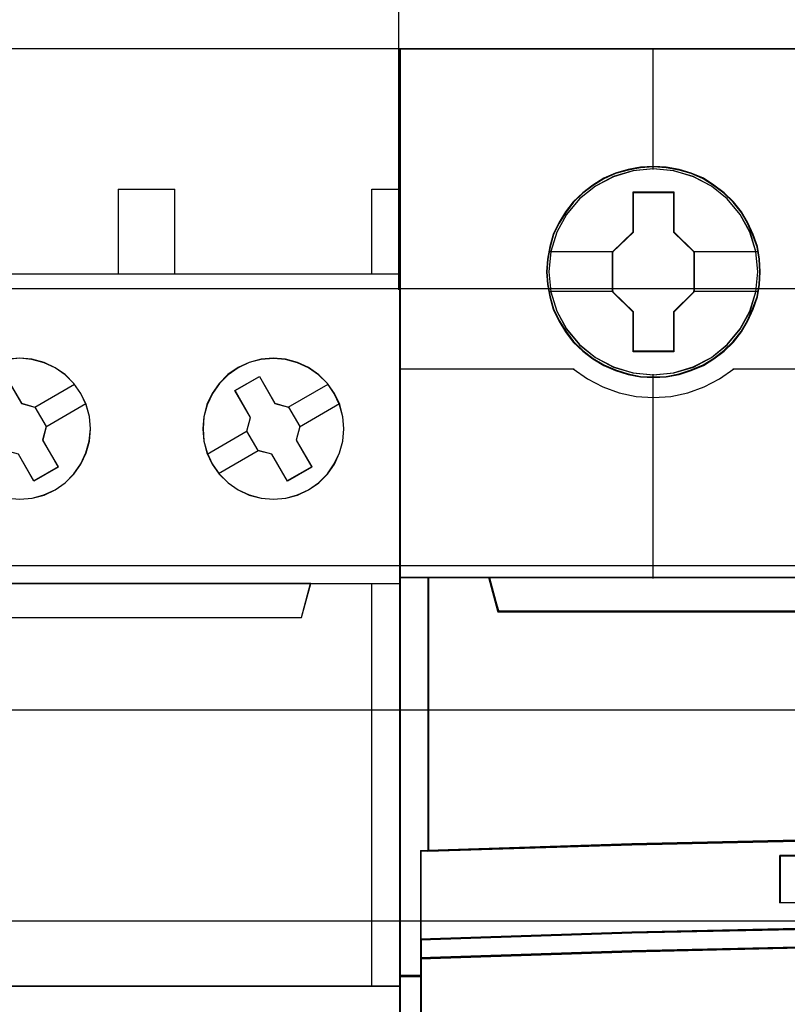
# Model space of a CAD drawing. Extents: x -558982 to 5119495, y -5290134 to 97908.
# Tile 156 of 256: x -472737 to -472465, y -22518 to -22169. Entities that reach past the tile are written whole.
import ezdxf

# ---------------------------------------------------------------- set-up
doc = ezdxf.new("R2010")
doc.units = 0
doc.header["$MEASUREMENT"] = 0
doc.layers.get('0').update_dxf_attribs({"color": 252})
for name, color, linetype in [('30', 7, 'Continuous'), ('45', 8, 'Continuous'), ('50', 7, 'Continuous')]:
    doc.layers.add(name, color=color, linetype=linetype)

# ---------------------------------------------------------------- blocks, each defined once
blk = doc.blocks.new('*U1085')
at = {"layer": '50', "color": 7}
for points in [[(509.985212, -277.514077), (834.016113, -277.514077)], [(509.985212, -277.514077), (834.016113, -277.514077)], [(707.95137, -277.556447), (707.95137, -257.54713)], [(509.985212, -287.349254), (834.016113, -287.349254), (834.016113, -333.651915), (509.985212, -333.651915), (509.985212, -287.349254)]]:
    blk.add_lwpolyline(points, dxfattribs=at)
blk = doc.blocks.new('*U1086')
at = {"layer": '30', "color": 7}
blk.add_lwpolyline([(499.9802, -292.478694), (844.087401, -292.478694), (844.087401, -328.453624), (499.9802, -328.453624), (499.9802, -292.478694)], close=True, dxfattribs=at)
for points in [[(499.9802, -292.478694), (844.087401, -292.478694), (844.087401, -328.453624), (499.9802, -328.453624), (499.9802, -292.478694)], [(499.9802, -299.972919), (844.087401, -299.972919), (844.087401, -320.959398), (499.9802, -320.959398), (499.9802, -299.972919)]]:
    blk.add_lwpolyline(points, dxfattribs=at)
blk = doc.blocks.new('*U1090')
at = {"layer": '45', "color": 7}
for points in [[(689.996952, -268.987078), (708.00174, -268.987078), (708.00174, -268.987078), (708.00174, -352.016739), (708.00174, -352.016739), (689.996952, -352.016739), (689.996952, -352.016739), (671.998012, -352.016739), (671.998012, -352.016739), (671.998012, -268.987078), (671.998012, -268.987078), (689.996952, -268.987078), (689.996952, -268.987078)], [(705.662788, -281.244259), (705.416529, -280.8809), (705.105775, -280.576147), (704.748115, -280.32414), (704.355275, -280.14246), (703.927255, -280.025248), (703.493371, -279.990084), (703.059488, -280.025248), (702.637332, -280.1366), (702.244491, -280.32414), (701.880968, -280.570286), (701.576077, -280.8809), (701.323955, -281.238398), (701.13633, -281.636921), (701.024928, -282.064747), (700.989748, -282.492573), (701.024928, -282.93212), (701.13633, -283.348225), (701.318092, -283.746747), (701.570213, -284.104246), (701.886831, -284.42072), (702.244491, -284.666866), (702.637332, -284.848546), (703.059488, -284.959898), (703.499235, -284.995061), (703.933118, -284.959898), (704.349411, -284.848546), (704.748115, -284.666866), (705.105775, -284.414859), (705.416529, -284.104246), (705.662788, -283.746747), (705.844549, -283.354085), (705.967678, -282.93212), (706.002858, -282.498433), (705.967678, -282.064747), (705.850413, -281.636921), (705.662788, -281.244259)], [(705.658385, -281.246901), (705.412778, -280.884311), (705.102845, -280.580203), (704.74613, -280.328729), (704.354329, -280.147434), (703.927441, -280.03047), (703.494705, -279.99538), (703.061969, -280.03047), (702.640928, -280.141586), (702.249127, -280.328729), (701.886564, -280.574355), (701.582479, -280.884311), (701.331025, -281.241052), (701.143896, -281.638732), (701.032788, -282.065652), (700.997701, -282.492573), (701.032788, -282.93119), (701.143896, -283.346414), (701.325177, -283.744093), (701.576632, -284.100835), (701.892412, -284.416639), (702.249127, -284.662264), (702.640928, -284.843559), (703.061969, -284.954676), (703.500552, -284.989765), (703.933288, -284.954676), (704.348481, -284.843559), (704.74613, -284.662264), (705.102845, -284.410791), (705.412778, -284.100835), (705.658385, -283.744093), (705.839666, -283.352262), (705.962469, -282.93119), (705.997556, -282.498421), (705.962469, -282.065652), (705.845514, -281.638732), (705.658385, -281.246901)], [(693.134727, -281.135925), (694.000435, -280.638877), (694.556127, -281.592039), (695.029927, -281.726535), (695.427685, -282.416554), (695.304848, -282.896058), (695.85469, -283.84922), (694.988981, -284.346268), (694.444989, -283.398954), (693.95949, -283.270306), (693.561732, -282.574439), (693.690418, -282.094935), (693.134727, -281.135925)], [(702.129694, -281.132049), (702.999621, -280.633581), (702.999621, -280.633581), (703.552143, -281.589466), (703.552143, -281.589466), (704.03413, -281.724346), (704.03413, -281.724346), (704.433826, -282.416336), (704.433826, -282.416336), (704.310391, -282.897211), (704.310391, -282.897211), (704.862912, -283.853096), (704.862912, -283.853096), (703.992985, -284.351564), (703.992985, -284.351564), (703.440463, -283.401543), (703.440463, -283.401543), (702.952598, -283.272528), (702.952598, -283.272528), (702.552902, -282.580538), (702.552902, -282.580538), (702.682215, -282.093798), (702.682215, -282.093798), (702.129694, -281.132049), (702.129694, -281.132049)], [(702.134996, -281.135925), (703.001548, -280.638877), (703.551926, -281.592039), (704.032043, -281.726535), (704.430189, -282.416554), (704.307232, -282.896058), (704.85761, -283.84922), (703.991058, -284.346268), (703.44068, -283.398954), (702.954708, -283.270306), (702.556562, -282.580287), (702.685374, -282.094935), (702.134996, -281.135925)], [(671.998012, -287.990103), (689.996952, -287.990103), (689.996952, -287.990103), (708.00174, -287.990103), (708.00174, -302.303279), (689.996952, -302.303279), (689.996952, -302.303279), (671.998012, -302.303279), (671.998012, -287.990103)], [(672.005965, -287.9954), (689.998279, -287.9954), (707.996438, -287.9954), (707.996438, -302.297983), (689.998279, -302.297983), (672.005965, -302.297983), (672.005965, -287.9954)], [(675.179256, -287.990103), (675.500871, -289.200302), (675.500871, -289.200302), (704.49888, -289.200302), (704.49888, -289.200302), (704.820496, -287.990103), (675.179256, -287.990103)], [(675.184558, -287.9954), (675.506058, -289.195005), (704.493693, -289.195005), (704.815194, -287.9954), (675.184558, -287.9954)]]:
    blk.add_lwpolyline(points, close=True, dxfattribs=at)
at = {"layer": '45', "color": 59}
blk.add_lwpolyline([(689.998279, -268.992375), (707.996438, -268.992375), (707.996438, -352.011443), (689.998279, -352.011443), (672.005965, -352.011443), (672.005965, -268.992375), (689.998279, -268.992375)], close=True, dxfattribs=at)
at = {"layer": '45', "color": 7}
for points in [[(697.991426, -273.989407), (700.003562, -273.989407)], [(697.991426, -273.989407), (697.991426, -277.005635)], [(699.990307, -273.989407), (699.990307, -277.005635)], [(706.994346, -277.005635), (706.994346, -273.989407)], [(706.994346, -273.989407), (708.00174, -273.989407)], [(689.990597, -276.992394), (708.00174, -276.992394)], [(694.057894, -284.959902), (694.497359, -284.995061), (694.930965, -284.959902), (695.352851, -284.848562), (695.7513, -284.666903), (696.108731, -284.414924), (696.413427, -284.104346), (696.665387, -283.746888), (696.847033, -283.35427), (696.964223, -282.932352), (697.00524, -282.498714), (696.970083, -282.059217), (696.852892, -281.637299), (696.659527, -281.244681), (696.659527, -281.244681), (696.413427, -280.881363), (696.108731, -280.570785), (695.7513, -280.324666), (695.358711, -280.143007), (694.925105, -280.025807), (694.4915, -279.984788), (694.057894, -280.025807)], [(694.058823, -284.95468), (694.497359, -284.989765), (694.930048, -284.95468), (695.351043, -284.843576), (695.748649, -284.662301), (696.105325, -284.410855), (696.409376, -284.100933), (696.660803, -283.74423), (696.842065, -283.352443), (696.959008, -282.931417), (696.999938, -282.498696), (696.964855, -282.060127), (696.847912, -281.639102), (696.654956, -281.247314), (696.654956, -281.247314), (696.409376, -280.884764), (696.105325, -280.574842), (695.748649, -280.329244), (695.35689, -280.147969), (694.924201, -280.031017), (694.491512, -279.990084), (694.058823, -280.031017)], [(693.998508, -280.633581), (694.556366, -281.589466), (694.556366, -281.589466), (695.032014, -281.724346), (695.032014, -281.724346), (695.431322, -282.416336), (695.431322, -282.416336), (695.308006, -282.897211), (695.308006, -282.897211), (695.859992, -283.853096), (695.859992, -283.853096), (694.990908, -284.351564), (694.990908, -284.351564), (694.444795, -283.401543)], [(695.022265, -281.732558), (696.440569, -280.914284)], [(704.025185, -281.732558), (705.435536, -280.914284)], [(695.41992, -282.423721), (696.835574, -281.602799)], [(704.42284, -282.423721), (705.838494, -281.602799)], [(701.14881, -283.392939), (702.564464, -282.572017)], [(701.551768, -284.081454), (702.962119, -283.26318)]]:
    blk.add_lwpolyline(points, dxfattribs=at)
at = {"layer": '45', "color": 4}
blk.add_lwpolyline([(706.994346, -302.303279), (706.994346, -287.990103)], dxfattribs=at)
blk = doc.blocks.new('*U1091')
at = {"layer": '45', "color": 7}
for points in [[(725.993622, -268.997671), (707.969927, -268.997671), (707.969927, -351.066058), (725.993622, -351.066058), (744.006171, -351.066058), (762.029866, -351.066058), (762.029866, -268.997671), (744.006171, -268.997671), (725.993622, -268.997671)], [(720.777085, -276.92619), (720.754704, -276.473), (720.681965, -276.025336), (720.525295, -275.594252), (720.346245, -275.179749), (720.111241, -274.787352), (719.831474, -274.439169), (719.50135, -274.118619), (719.132058, -273.842284), (718.762766, -273.599108), (718.331926, -273.416727), (717.901086, -273.289612), (717.442269, -273.206711), (716.989047, -273.179078), (716.53023, -273.206711), (716.088199, -273.289612), (715.640573, -273.416727), (715.226518, -273.599108), (714.834845, -273.842284), (714.476744, -274.118619), (714.141024, -274.439169), (713.872449, -274.787352), (713.631849, -275.179749), (713.430418, -275.594252), (713.312916, -276.025336), (713.22339, -276.473), (713.189818, -276.92619), (713.22339, -277.373854), (713.312916, -277.810465), (713.430418, -278.247075), (713.631849, -278.661579), (713.872449, -279.048449), (714.141024, -279.413212), (714.476744, -279.733762), (714.834845, -280.010097), (715.226518, -280.242219), (715.640573, -280.424601), (716.088199, -280.562769), (716.53023, -280.651196), (716.989047, -280.673303), (717.442269, -280.651196), (717.901086, -280.562769), (718.331926, -280.424601), (718.762766, -280.242219), (719.132058, -280.010097), (719.50135, -279.733762), (719.831474, -279.413212), (720.111241, -279.048449), (720.346245, -278.661579), (720.525295, -278.247075), (720.681965, -277.810465), (720.754704, -277.373854), (720.777085, -276.92619)], [(720.777085, -276.92619), (720.754704, -276.473), (720.681965, -276.025336), (720.525295, -275.594252), (720.346245, -275.179749), (720.111241, -274.787352), (719.831474, -274.439169), (719.50135, -274.118619), (719.132058, -273.842284), (718.762766, -273.599108), (718.331926, -273.416727), (717.901086, -273.289612), (717.442269, -273.206711), (716.989047, -273.179078), (716.53023, -273.206711), (716.088199, -273.289612), (715.640573, -273.416727), (715.226518, -273.599108), (714.834845, -273.842284), (714.476744, -274.118619), (714.141024, -274.439169), (713.872449, -274.787352), (713.631849, -275.179749), (713.430418, -275.594252), (713.312916, -276.025336), (713.22339, -276.473), (713.189818, -276.92619), (713.22339, -277.373854), (713.312916, -277.810465), (713.430418, -278.247075), (713.631849, -278.661579), (713.872449, -279.048449), (714.141024, -279.413212), (714.476744, -279.733762), (714.834845, -280.010097), (715.226518, -280.242219), (715.640573, -280.424601), (716.088199, -280.562769), (716.53023, -280.651196), (716.989047, -280.673303), (717.442269, -280.651196), (717.901086, -280.562769), (718.331926, -280.424601), (718.762766, -280.242219), (719.132058, -280.010097), (719.50135, -279.733762), (719.831474, -279.413212), (720.111241, -279.048449), (720.346245, -278.661579), (720.525295, -278.247075), (720.681965, -277.810465), (720.754704, -277.373854), (720.777085, -276.92619)], [(716.272413, -274.082092), (717.716718, -274.082092), (717.716718, -275.498726), (718.438871, -276.207043), (718.438871, -277.629211), (717.716718, -278.348596), (717.716718, -279.759696), (716.272413, -279.759696), (716.272413, -278.348596), (715.533335, -277.629211), (715.533335, -276.207043), (716.272413, -275.498726), (716.272413, -274.082092)], [(716.272413, -274.082092), (717.716718, -274.082092), (717.716718, -274.082092), (717.716718, -275.498726), (717.716718, -275.498726), (718.438871, -276.207043), (718.438871, -276.207043), (718.438871, -277.629211), (718.438871, -277.629211), (717.716718, -278.348596), (717.716718, -278.348596), (717.716718, -279.759696), (717.716718, -279.759696), (716.272413, -279.759696), (716.272413, -279.759696), (716.272413, -278.348596), (716.272413, -278.348596), (715.533335, -277.629211), (715.533335, -277.629211), (715.533335, -276.207043), (715.533335, -276.207043), (716.272413, -275.498726), (716.272413, -275.498726), (716.272413, -274.082092), (716.272413, -274.082092)], [(716.279553, -274.097981), (717.706727, -274.097981), (717.706727, -275.506686), (718.420314, -276.211039), (718.420314, -277.625247), (717.706727, -278.340605), (717.706727, -279.743807), (716.279553, -279.743807), (716.279553, -278.340605), (715.549241, -277.625247), (715.549241, -276.211039), (716.279553, -275.506686), (716.279553, -274.097981)], [(709.014436, -297.490572), (709.014436, -287.775604), (707.969927, -287.775604), (707.969927, -301.951077), (708.748981, -301.951077), (708.748981, -301.317013), (708.748981, -300.644353), (708.748981, -297.5016), (709.014436, -297.490572)], [(723.735895, -297.110274), (731.243371, -297.027471), (738.756422, -297.027471), (746.263898, -297.110274), (753.771375, -297.27036), (761.022472, -297.502208), (761.022472, -287.775604), (758.848815, -287.775604), (758.531126, -288.967969), (711.468666, -288.967969), (711.150978, -287.775604), (708.977321, -287.775604), (708.977321, -297.502208), (716.222844, -297.27036), (723.735895, -297.110274)], [(711.468857, -288.999043), (758.530936, -288.999043), (758.848622, -287.775604), (753.024383, -287.775604), (744.006566, -287.775604), (734.999896, -287.775604), (725.993227, -287.775604), (716.97541, -287.775604), (711.151171, -287.775604), (711.468857, -288.999043)], [(746.263286, -300.242764), (753.770264, -300.398271), (761.271669, -300.648194), (761.271669, -297.482504), (761.020879, -297.471397), (753.770264, -297.238135), (746.263286, -297.077074), (738.756308, -296.993766), (731.243756, -296.993766), (723.736778, -297.077074), (716.224227, -297.238135), (708.979185, -297.471397), (708.722822, -297.482504), (708.722822, -300.648194), (716.224227, -300.398271), (723.736778, -300.242764), (731.243756, -300.159456), (738.756308, -300.159456), (746.263286, -300.242764)], [(748.522834, -297.651497), (748.522834, -299.334719), (739.505775, -299.216893), (730.494292, -299.216893), (721.471657, -299.334719), (721.471657, -297.651497), (730.494292, -297.539282), (739.505775, -297.539282), (748.522834, -297.651497)], [(739.505775, -299.216893), (748.522834, -299.334719), (748.522834, -297.651497), (739.505775, -297.539282), (730.494292, -297.539282), (721.471657, -297.651497), (721.471657, -299.334719), (730.494292, -299.216893), (739.505775, -299.216893)], [(731.243756, -300.129159), (723.736778, -300.214089), (716.224227, -300.372624), (708.722822, -300.627413), (708.722822, -301.318173), (716.224227, -301.069046), (723.736778, -300.899187), (731.243756, -300.819919), (738.756308, -300.819919), (746.263286, -300.899187), (753.770264, -301.069046), (761.271669, -301.318173), (761.271669, -300.627413), (753.770264, -300.372624), (746.263286, -300.214089), (738.756308, -300.129159), (731.243756, -300.129159)], [(730.49696, -305.340691), (739.503104, -305.340691), (744.006177, -305.340691), (748.514822, -305.340691), (757.52654, -305.340691), (761.271669, -305.340691), (761.271669, -301.924822), (761.271669, -301.287119), (753.770264, -301.043129), (746.263286, -300.876771), (738.756308, -300.799138), (731.243756, -300.799138), (723.736778, -300.876771), (716.224227, -301.043129), (708.722822, -301.287119), (708.722822, -301.924822), (708.722822, -305.340691), (712.473524, -305.340691), (721.479669, -305.340691), (725.993887, -305.340691), (730.49696, -305.340691)]]:
    blk.add_lwpolyline(points, close=True, dxfattribs=at)
at = {"layer": '45', "color": 139}
for points in [[(725.993622, -268.997671), (707.969927, -268.997671), (707.969927, -351.066058), (725.993622, -351.066058), (744.006171, -351.066058), (762.029866, -351.066058), (762.029866, -268.997671), (744.006171, -268.997671), (725.993622, -268.997671)], [(725.998922, -269.016208), (707.985834, -269.016208), (707.985834, -351.05017), (725.998922, -351.05017), (744.000871, -351.05017), (762.013959, -351.05017), (762.013959, -269.016208), (744.000871, -269.016208), (725.998922, -269.016208)], [(720.692252, -276.919455), (720.619501, -276.201061), (720.412443, -275.515823), (720.071075, -274.88032), (719.612188, -274.322183), (719.046973, -273.874568), (718.403411, -273.537476), (717.703887, -273.327483), (716.981979, -273.26117), (716.260071, -273.327483), (715.57174, -273.537476), (714.928178, -273.874568), (714.362963, -274.322183), (713.904076, -274.88032), (713.562708, -275.515823), (713.344457, -276.201061), (713.277303, -276.919455), (713.344457, -277.632323), (713.562708, -278.323087), (713.904076, -278.947538), (714.362963, -279.505675), (714.928178, -279.958816), (715.57174, -280.295909), (716.260071, -280.511427), (716.981979, -280.583266), (717.703887, -280.511427), (718.403411, -280.295909), (719.046973, -279.958816), (719.612188, -279.505675), (720.071075, -278.947538), (720.412443, -278.323087), (720.619501, -277.632323), (720.692252, -276.919455)], [(720.697554, -276.919455), (720.624806, -276.201061), (720.417756, -275.515823), (720.070806, -274.885847), (719.606341, -274.327709), (719.05234, -273.874568), (718.408804, -273.543002), (717.709308, -273.327483), (716.987428, -273.26117), (716.265549, -273.327483), (715.566053, -273.543002), (714.928113, -273.874568), (714.368516, -274.327709), (713.898455, -274.885847), (713.557101, -275.515823), (713.35005, -276.201061), (713.277303, -276.919455), (713.35005, -277.632323), (713.557101, -278.323087), (713.898455, -278.953064), (714.368516, -279.511201), (714.928113, -279.964342), (715.566053, -280.301435), (716.265549, -280.511427), (716.987428, -280.583266), (717.709308, -280.511427), (718.408804, -280.301435), (719.05234, -279.964342), (719.606341, -279.511201), (720.070806, -278.953064), (720.417756, -278.323087), (720.624806, -277.632323), (720.697554, -276.919455)]]:
    blk.add_lwpolyline(points, close=True, dxfattribs=at)
for points in [[(716.970197, -268.997671), (716.970197, -273.2903)], [(707.969927, -280.366119), (714.176004, -280.366119)], [(714.141541, -280.366119), (714.645941, -280.719393), (715.189573, -281.00429), (715.772436, -281.215115), (716.372113, -281.346168), (716.988603, -281.380355), (717.605092, -281.346168), (718.210373, -281.215115), (718.787632, -281.00429), (719.331264, -280.719393), (719.841269, -280.366119)], [(719.804155, -280.366119), (732.189798, -280.366119)], [(716.970197, -280.559433), (716.970197, -287.81003)], [(707.969927, -287.775604), (762.029866, -287.775604)], [(708.977321, -287.775604), (708.977321, -297.502208)], [(711.151171, -287.775604), (711.503759, -288.999043)], [(711.466645, -288.964617), (758.533148, -288.964617)], [(761.271669, -297.512801), (753.770264, -297.253284), (746.263286, -297.082238), (738.756308, -296.993766), (731.243756, -296.993766), (723.736778, -297.082238), (716.224227, -297.253284), (708.722822, -297.512801)], [(708.722822, -297.478375), (708.722822, -305.340691)], [(748.522834, -297.682282), (739.505775, -297.539282), (730.494292, -297.539282), (721.471657, -297.682282)], [(721.471657, -299.334719), (721.471657, -297.647856)], [(748.522834, -299.334719), (739.505775, -299.183775), (730.494292, -299.183775), (721.471657, -299.334719)], [(761.271669, -300.648194), (753.770264, -300.382779), (746.263286, -300.217631), (738.756308, -300.129159), (731.243756, -300.129159), (723.736778, -300.217631), (716.224227, -300.382779), (708.722822, -300.648194)], [(761.271669, -301.318173), (753.770264, -301.058655), (746.263286, -300.881712), (738.756308, -300.799138), (731.243756, -300.799138), (723.736778, -300.881712), (716.224227, -301.058655), (708.722822, -301.318173)], [(708.757285, -301.916651), (707.969927, -301.916651)]]:
    blk.add_lwpolyline(points, dxfattribs=at)
at = {"layer": '45', "color": 59}
for points in [[(720.761179, -276.924866), (720.738891, -276.473758), (720.666457, -276.02815), (720.510445, -275.599047), (720.332145, -275.186447), (720.098126, -274.795853), (719.819533, -274.449269), (719.490793, -274.130192), (719.123049, -273.855126), (718.755306, -273.613067), (718.326272, -273.431524), (717.897238, -273.304993), (717.440345, -273.222473), (716.989024, -273.194967), (716.53213, -273.222473), (716.091953, -273.304993), (715.646203, -273.431524), (715.233885, -273.613067), (714.843854, -273.855126), (714.487254, -274.130192), (714.152942, -274.449269), (713.885493, -274.795853), (713.645902, -275.186447), (713.445315, -275.599047), (713.328306, -276.02815), (713.239156, -276.473758), (713.205725, -276.924866), (713.239156, -277.370474), (713.328306, -277.805079), (713.445315, -278.239684), (713.645902, -278.652283), (713.885493, -279.037376), (714.152942, -279.400464), (714.487254, -279.719541), (714.843854, -279.994607), (715.233885, -280.225663), (715.646203, -280.407206), (716.091953, -280.54474), (716.53213, -280.632761), (716.989024, -280.654766), (717.440345, -280.632761), (717.897238, -280.54474), (718.326272, -280.407206), (718.755306, -280.225663), (719.123049, -279.994607), (719.490793, -279.719541), (719.819533, -279.400464), (720.098126, -279.037376), (720.332145, -278.652283), (720.510445, -278.239684), (720.666457, -277.805079), (720.738891, -277.370474), (720.761179, -276.924866)], [(723.743927, -297.095665), (731.24605, -297.013133), (738.753743, -297.013133), (746.255866, -297.095665), (753.757989, -297.255228), (761.003914, -297.48632), (761.003914, -287.791493), (758.831808, -287.791493), (758.514346, -288.979962), (711.485447, -288.979962), (711.167985, -287.791493), (708.995878, -287.791493), (708.995878, -297.48632), (716.236235, -297.255228), (723.743927, -297.095665)], [(711.468857, -288.999043), (758.530936, -288.999043), (758.848622, -287.775604), (753.024383, -287.775604), (744.006566, -287.775604), (734.999896, -287.775604), (725.993227, -287.775604), (716.97541, -287.775604), (711.151171, -287.775604), (711.468857, -288.999043)], [(746.263286, -300.242764), (753.770264, -300.398271), (761.271669, -300.648194), (761.271669, -297.482504), (761.020879, -297.471397), (753.770264, -297.238135), (746.263286, -297.077074), (738.756308, -296.993766), (731.243756, -296.993766), (723.736778, -297.077074), (716.224227, -297.238135), (708.979185, -297.471397), (708.722822, -297.482504), (708.722822, -300.648194), (716.224227, -300.398271), (723.736778, -300.242764), (731.243756, -300.159456), (738.756308, -300.159456), (746.263286, -300.242764)], [(748.522834, -297.651497), (748.522834, -299.334719), (739.505775, -299.216893), (730.494292, -299.216893), (721.471657, -299.334719), (721.471657, -297.651497), (730.494292, -297.539282), (739.505775, -297.539282), (748.522834, -297.651497)], [(739.505775, -299.216893), (748.522834, -299.334719), (748.522834, -297.651497), (739.505775, -297.539282), (730.494292, -297.539282), (721.471657, -297.651497), (721.471657, -299.334719), (730.494292, -299.216893), (739.505775, -299.216893)], [(739.500473, -299.200615), (748.506928, -299.316182), (748.506928, -297.665234), (739.500473, -297.555171), (730.499588, -297.555171), (721.487563, -297.665234), (721.487563, -299.316182), (730.499588, -299.200615), (739.500473, -299.200615)], [(731.243756, -300.129159), (723.736778, -300.214089), (716.224227, -300.372624), (708.722822, -300.627413), (708.722822, -301.318173), (716.224227, -301.069046), (723.736778, -300.899187), (731.243756, -300.819919), (738.756308, -300.819919), (746.263286, -300.899187), (753.770264, -301.069046), (761.271669, -301.318173), (761.271669, -300.627413), (753.770264, -300.372624), (746.263286, -300.214089), (738.756308, -300.129159), (731.243756, -300.129159)], [(731.246029, -300.145048), (723.743595, -300.227708), (716.235592, -300.382006), (708.738728, -300.629985), (708.738728, -301.302284), (716.235592, -301.059815), (723.743595, -300.894496), (731.246029, -300.817347), (738.754032, -300.817347), (746.256465, -300.894496), (753.758899, -301.059815), (761.255763, -301.302284), (761.255763, -300.629985), (753.758899, -300.382006), (746.256465, -300.227708), (738.754032, -300.145048), (731.246029, -300.145048)], [(730.49696, -305.340691), (739.503104, -305.340691), (744.006177, -305.340691), (748.514822, -305.340691), (757.52654, -305.340691), (761.271669, -305.340691), (761.271669, -301.924822), (761.271669, -301.287119), (753.770264, -301.043129), (746.263286, -300.876771), (738.756308, -300.799138), (731.243756, -300.799138), (723.736778, -300.876771), (716.224227, -301.043129), (708.722822, -301.287119), (708.722822, -301.924822), (708.722822, -305.340691), (712.473524, -305.340691), (721.479669, -305.340691), (725.993887, -305.340691), (730.49696, -305.340691)], [(730.499684, -305.322154), (739.500376, -305.322154), (744.000723, -305.322154), (748.506639, -305.322154), (757.512901, -305.322154), (761.255763, -305.322154), (761.255763, -301.932178), (761.255763, -301.299309), (753.758899, -301.057168), (746.256465, -300.892072), (738.754032, -300.815027), (731.246029, -300.815027), (723.743595, -300.892072), (716.235592, -301.057168), (708.738728, -301.299309), (708.738728, -301.932178), (708.738728, -305.322154), (712.48716, -305.322154), (721.487852, -305.322154), (725.999338, -305.322154), (730.499684, -305.322154)]]:
    blk.add_lwpolyline(points, close=True, dxfattribs=at)
at = {"layer": '45', "color": 7}
for points in [[(713.261396, -276.192657), (715.570449, -276.192657)], [(718.401756, -276.192657), (720.705507, -276.192657)], [(713.261396, -277.606761), (715.570449, -277.606761)], [(718.401756, -277.606761), (720.705507, -277.606761)]]:
    blk.add_lwpolyline(points, dxfattribs=at)
at = {"layer": '45', "color": 140}
for points in [[(709.014436, -297.490572), (709.014436, -287.775604), (707.969927, -287.775604), (707.969927, -301.951077), (708.748981, -301.951077), (708.748981, -301.317013), (708.748981, -300.644353), (708.748981, -297.5016), (709.014436, -297.490572)], [(708.99853, -297.484683), (708.99853, -287.791493), (707.985834, -287.791493), (707.985834, -301.935188), (708.741159, -301.935188), (708.741159, -301.302545), (708.741159, -300.631394), (708.741159, -297.495685), (708.99853, -297.484683)], [(723.735895, -297.110274), (731.243371, -297.027471), (738.756422, -297.027471), (746.263898, -297.110274), (753.771375, -297.27036), (761.022472, -297.502208), (761.022472, -287.775604), (758.848815, -287.775604), (758.531126, -288.967969), (711.468666, -288.967969), (711.150978, -287.775604), (708.977321, -287.775604), (708.977321, -297.502208), (716.222844, -297.27036), (723.735895, -297.110274)], [(711.484551, -288.983154), (758.515242, -288.983154), (758.832715, -287.791493), (753.012361, -287.791493), (744.000559, -287.791493), (734.999896, -287.791493), (725.999234, -287.791493), (716.987432, -287.791493), (711.167077, -287.791493), (711.484551, -288.983154)]]:
    blk.add_lwpolyline(points, close=True, dxfattribs=at)

msp = doc.modelspace()

# ---------------------------------------------------------------- block references
at = {"xscale": 10, "yscale": 10, "zscale": 10}
for name in ['*U1086', '*U1085', '*U1090', '*U1091']:
    msp.add_blockref(name, (-479682.25, -19489.05), dxfattribs=at)

doc.saveas('drawing.dxf')
